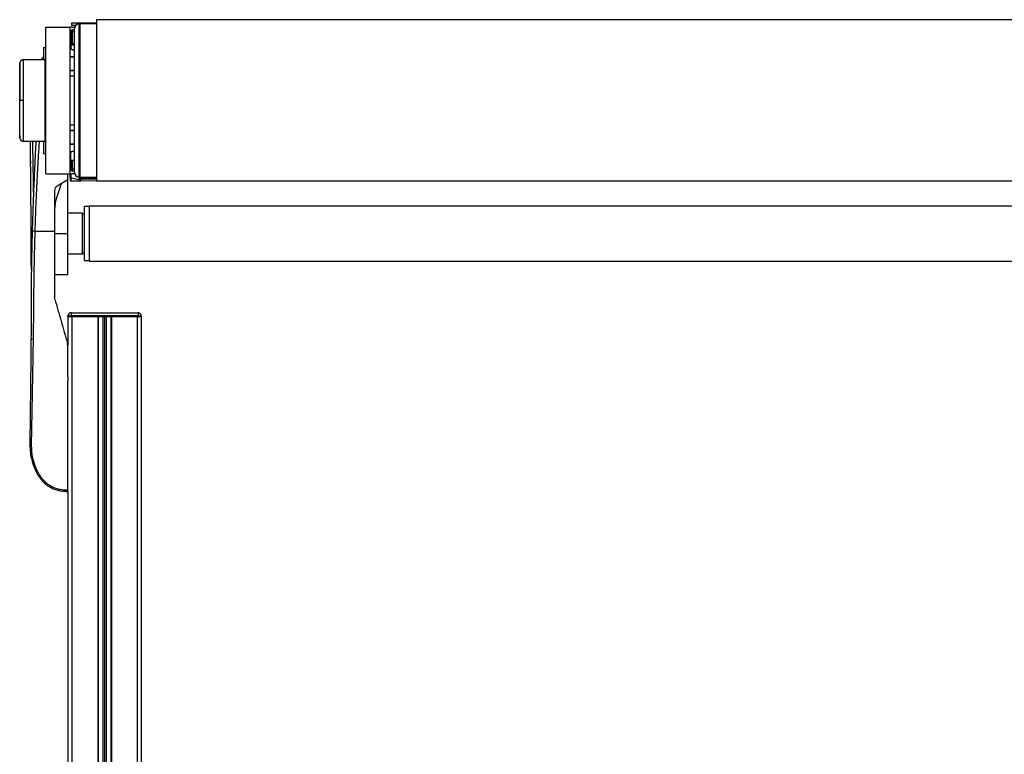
# Model space of a CAD drawing. Header units: millimetres. Extents: x 0 to 420, y 0 to 297.
# Tile 51 of 60: x 266 to 310, y 216 to 249. Entities that reach past the tile are written whole.
import ezdxf

# ---------------------------------------------------------------- set-up
doc = ezdxf.new("R2010")
doc.units = ezdxf.units.MM

msp = doc.modelspace()

# ---------------------------------------------------------------- linework, layer by layer
at = {"color": 7, "linetype": 'Continuous', "lineweight": 25}
for p, q in [((268.68233, 248.79946), (268.68233, 248.90835)), ((268.68233, 248.90835), (269.04531, 248.90835)), ((268.84668, 248.79946), (268.68233, 248.79946)), ((269.00901, 242.6252), (269.00901, 248.87206)), ((269.04531, 248.79946), (269.00901, 248.79946)), ((269.04531, 248.90835), (269.77127, 248.90835)), ((269.04531, 248.90835), (269.04531, 248.87206)), ((269.77127, 248.87348), (269.04531, 248.87206)), ((269.04531, 242.04801), (269.04531, 248.87206)), ((342.36755, 249.05355), (269.77127, 249.05355)), ((269.77127, 249.05355), (269.77127, 241.86652)), ((267.52079, 242.1932), (267.52079, 248.72686)), ((267.52079, 248.72686), (268.60973, 248.72686)), ((268.60973, 242.1932), (268.60973, 248.72686)), ((268.63151, 247.79037), (268.63151, 248.52359)), ((268.63971, 248.55548), (268.63877, 248.54441)), ((268.66781, 248.54441), (268.63877, 248.54441)), ((268.63877, 248.54441), (268.63877, 248.0101)), ((268.66384, 248.72592), (268.64666, 248.72622)), ((268.66781, 248.54441), (268.66781, 248.0101)), ((268.68233, 248.72686), (268.80368, 248.72686)), ((268.70411, 248.59619), (268.79122, 248.59619)), ((268.79122, 248.57844), (268.70506, 248.5807)), ((268.70506, 247.97149), (268.70506, 248.50892)), ((268.70506, 248.50892), (268.79122, 248.50666)), ((268.79122, 242.2658), (268.79122, 248.65427)), ((269.00901, 248.72686), (269.04531, 248.72686)), ((269.04531, 248.61797), (269.00901, 248.61797)), ((269.04531, 248.60742), (269.00901, 248.60742)), ((269.04531, 248.46873), (269.00901, 248.46873)), ((268.66781, 248.0101), (268.63877, 248.0101)), ((268.64666, 247.74598), (268.64666, 247.9642)), ((268.79122, 247.97348), (268.70506, 247.97149)), ((268.70537, 247.936), (268.79122, 247.93798)), ((267.41189, 247.81941), (267.41189, 247.27399)), ((267.41189, 247.81941), (267.52079, 247.81941)), ((268.79122, 247.71778), (268.70411, 247.71778)), ((266.51176, 247.26457), (266.48702, 247.26095)), ((267.48449, 247.27462), (266.51227, 247.26614)), ((266.51227, 247.26614), (266.51227, 247.26614)), ((267.41189, 247.3088), (267.37583, 247.26726)), ((267.48449, 247.27462), (267.48449, 243.64544)), ((267.52079, 247.23864), (267.48449, 247.23927)), ((268.79122, 247.39472), (268.60973, 247.39472)), ((268.79122, 247.38383), (268.60973, 247.38383)), ((268.64666, 247.38383), (268.64666, 247.39472)), ((268.60973, 246.80306), (268.79122, 246.80306)), ((268.60973, 246.79217), (268.79122, 246.79217)), ((268.64666, 246.79217), (268.64666, 246.80306)), ((268.79122, 246.54898), (268.60973, 246.54898)), ((266.36923, 245.46003), (266.35925, 245.46003)), ((269.04531, 245.20212), (269.00901, 245.20212)), ((269.03805, 244.54842), (269.03805, 245.20212)), ((268.60973, 244.37109), (268.79122, 244.37109)), ((269.04531, 244.50072), (269.00901, 244.50072)), ((268.79122, 244.12789), (268.60973, 244.12789)), ((268.79122, 244.117), (268.60973, 244.117)), ((266.51227, 243.65393), (267.48449, 243.64544)), ((267.41189, 243.64607), (267.41189, 243.10065)), ((267.48449, 243.68079), (267.52079, 243.68142)), ((268.60973, 243.53623), (268.79122, 243.53623)), ((268.60973, 243.52534), (268.79122, 243.52534)), ((268.64666, 243.52534), (268.64666, 243.53623)), ((268.71863, 243.53623), (268.71863, 243.52534)), ((267.41189, 243.10065), (267.52079, 243.10065)), ((268.63151, 242.39647), (268.63151, 243.12969)), ((268.70411, 243.20229), (268.79122, 243.20229)), ((266.84416, 242.77749), (266.84542, 242.66508)), ((268.63151, 242.81027), (268.79122, 242.81027)), ((268.63877, 242.81027), (268.63877, 242.37565)), ((268.66781, 242.81027), (268.66781, 242.37565)), ((268.70506, 242.41115), (268.70506, 242.81027)), ((269.00901, 242.04801), (269.00901, 242.6252)), ((267.52079, 242.1932), (268.60973, 242.1932)), ((268.50084, 241.93911), (268.50084, 242.1932)), ((268.60973, 242.03667), (268.60973, 242.1932)), ((268.66781, 242.37565), (268.63877, 242.37565)), ((268.63877, 242.37565), (268.63966, 242.36519)), ((268.80368, 242.1932), (268.68233, 242.1932)), ((268.79122, 242.32387), (268.70411, 242.32387)), ((268.79122, 242.4134), (268.70506, 242.41115)), ((268.70506, 242.33937), (268.79122, 242.34162)), ((268.80811, 242.18171), (268.75304, 242.1932)), ((269.00901, 242.30209), (269.04531, 242.30209)), ((269.04531, 242.1932), (269.00901, 242.1932)), ((267.99241, 241.10728), (268.22085, 241.77071)), ((268.50084, 241.93911), (268.01884, 241.64922)), ((268.49462, 241.93537), (268.50084, 241.93548)), ((268.50084, 241.93911), (268.50084, 241.93548)), ((268.50084, 239.54343), (268.50084, 241.93548)), ((268.60973, 242.03667), (268.60973, 241.91875)), ((268.60973, 241.91875), (268.60973, 241.91763)), ((268.64476, 242.02766), (269.01028, 241.95139)), ((268.64476, 241.88327), (268.64476, 242.02766)), ((268.64667, 241.88326), (268.64476, 241.88327)), ((268.64666, 241.88134), (269.77127, 241.90097)), ((269.04531, 242.13221), (269.00901, 242.13979)), ((269.01028, 241.95139), (269.01028, 241.93881)), ((269.04531, 242.04801), (269.77127, 242.04658)), ((269.04531, 241.99655), (269.04531, 241.97982)), ((269.04531, 241.97982), (269.04531, 241.9298)), ((269.77127, 242.02082), (269.08224, 242.03284)), ((269.08224, 241.94408), (269.08224, 242.00403)), ((269.08224, 242.00403), (269.77127, 241.992)), ((269.77127, 241.9561), (269.08224, 241.94408)), ((342.36755, 241.86652), (269.77127, 241.86652)), ((267.91331, 241.46259), (267.91331, 239.65233)), ((269.1542, 240.45089), (268.50084, 240.45089)), ((269.2268, 240.37829), (269.1542, 240.45089)), ((269.1542, 239.17036), (269.1542, 240.45089)), ((269.44459, 240.74127), (269.2268, 240.74127)), ((269.2268, 240.74127), (269.2268, 238.3456)), ((342.69423, 240.76668), (269.44459, 240.76668)), ((269.44459, 240.76668), (269.44459, 238.32019)), ((267.04761, 239.65233), (267.91331, 239.65233)), ((267.91331, 239.54343), (268.50084, 239.54343)), ((268.50084, 237.72853), (268.50084, 239.54343)), ((269.1542, 238.63598), (269.1542, 239.17036)), ((269.1542, 238.63598), (269.2268, 238.70858)), ((268.50084, 238.63598), (269.1542, 238.63598)), ((269.2268, 238.3456), (269.44459, 238.3456)), ((269.44459, 238.32019), (342.69423, 238.32019)), ((267.91331, 237.72853), (268.50084, 237.72853)), ((267.92174, 236.62643), (267.91331, 236.68646)), ((268.50021, 235.84102), (268.50021, 235.87732)), ((268.50021, 235.87732), (268.6454, 235.87732)), ((268.6454, 235.84102), (268.50021, 235.84102)), ((268.50084, 235.84102), (268.50084, 234.56858)), ((268.6454, 236.02252), (271.62185, 236.02252)), ((268.6454, 236.02252), (268.6454, 235.87732)), ((268.6454, 235.87732), (268.6454, 235.84102)), ((271.62185, 235.87732), (268.6454, 235.87732)), ((271.62185, 235.84102), (268.6454, 235.84102)), ((268.6454, 235.84102), (268.68233, 235.84102)), ((268.68233, 235.84102), (268.68233, 192.28326)), ((269.83298, 235.84102), (269.83298, 192.28326)), ((269.85113, 235.84102), (269.85113, 192.28326)), ((270.06166, 235.84102), (270.06166, 192.28326)), ((270.13425, 235.84102), (270.13425, 192.28326)), ((270.20685, 235.84102), (270.20685, 192.28326)), ((270.41738, 235.84102), (270.41738, 192.28326)), ((270.43553, 235.84102), (270.43553, 192.28326)), ((271.58618, 235.84102), (271.58618, 192.28326)), ((271.58618, 235.84102), (271.62185, 235.84102)), ((271.62185, 236.02252), (271.62185, 235.87732)), ((271.62185, 235.84102), (271.62185, 235.87732)), ((271.62185, 235.87732), (271.76704, 235.87732)), ((271.76704, 235.84102), (271.62185, 235.84102)), ((271.76704, 235.87732), (271.76704, 235.84102)), ((271.76704, 235.84102), (271.76767, 235.84102)), ((271.76767, 235.84102), (271.76767, 195.55009)), ((268.50084, 234.55587), (268.48678, 234.65593)), ((268.50084, 233.16519), (268.50084, 233.00865)), ((268.50084, 233.16519), (268.50084, 233.00865)), ((268.50084, 228.06052), (268.50084, 192.28326))]:
    msp.add_line(p, q, dxfattribs=at)
at = {"color": 7, "linetype": 'Continuous', "lineweight": 25, "flags": 128}
for points in [[(266.51234, 245.46008), (266.48609, 245.46007), (266.46074, 245.46006), (266.43714, 245.46006), (266.41606, 245.46005), (266.39821, 245.46004), (266.38417, 245.46004), (266.3744, 245.46003), (266.36923, 245.46003)], [(269.04531, 244.54696), (269.04025, 244.54794), (269.02957, 244.55068), (269.02083, 244.554), (269.01435, 244.55776), (269.01036, 244.56183), (269.00901, 244.56606)], [(266.84934, 242.28796), (266.84935, 242.28796), (266.84939, 242.28796)], [(266.84939, 233.60467), (266.84937, 233.60467), (266.84934, 233.60467)]]:
    msp.add_lwpolyline(points, dxfattribs=at)
at = {"color": 7, "linetype": 'Continuous', "lineweight": 25}
for centre, radius, start, end in [((269.00901, 248.65427), 0.21779, 90, 180), ((268.68233, 248.54537), 0.18149, 90, 113.578178), ((268.64603, 248.68993), 0.0363, 89, 133.692696), ((268.70411, 248.52359), 0.0726, 90, 180), ((268.62519, 248.72331), 0.02167, 0.146658, 7.719004), ((268.92744, 248.91221), 0.42724, 231.005325, 233.898638), ((268.70411, 248.54441), 0.0363, 88.5, 180), ((268.70374, 248.54483), 0.03593, 180.661637, 272.102735), ((268.88134, 248.58973), 0.17652, 177.903306, 182.934454), ((268.63958, 248.54481), 0.07467, 331.27083, 28.72917), ((269.34766, 247.07347), 1.13349, 126.357457, 128.202288), ((269.49483, 247.96079), 0.78984, 179.22369, 181.798715), ((268.70411, 247.79037), 0.0726, 180, 270), ((266.51335, 243.80631), 0.145, 186.179486, 269.585698), ((268.70411, 243.12969), 0.0726, 90, 180), ((268.68233, 242.37469), 0.18149, 246.421822, 270), ((268.70411, 242.39647), 0.0726, 180, 270), ((268.92744, 242.00786), 0.42724, 126.101362, 128.994675), ((268.70374, 242.37524), 0.03593, 87.897265, 179.338363), ((268.70411, 242.37565), 0.0363, 180, 271.5), ((268.85543, 242.33052), 0.15063, 176.632953, 182.529287), ((268.63958, 242.37526), 0.07467, 331.27083, 28.72917), ((269.00901, 242.2658), 0.21779, 180, 270), ((268.63681, 242.06935), 0.04244, 230.353364, 280.798926), ((268.64603, 241.91763), 0.0363, 180, 271), ((269.01821, 241.94917), 0.05458, 60.238108, 98.917476), ((269.01823, 241.9097), 0.04244, 50.353364, 100.798926), ((269.01823, 241.89712), 0.04244, 50.353364, 100.798926), ((269.08161, 241.99655), 0.0363, 154.070659, 180), ((269.08135, 241.9801), 0.03604, 180.452129, 271.424717), ((269.08161, 241.99655), 0.0363, 89, 154.070659), ((269.29412, 242.11555), 0.23844, 196.465954, 200.696574), ((269.22953, 242.04284), 0.14763, 178.021062, 183.881701), ((269.04995, 242.01844), 0.03536, 335.95366, 24.04634), ((268.13109, 241.46259), 0.21779, 121.024609, 180), ((269.36523, 240.63458), 1.45193, 161, 180), ((268.6454, 235.87732), 0.14519, 90, 180), ((271.62185, 235.87732), 0.14519, 0, 90)]:
    msp.add_arc(centre, radius, start, end, dxfattribs=at)
for centre, major_axis, ratio, start_param, end_param in [((268.70347, 248.0102), (-0.00603, 0.07398), 0.9778629, 2.15962136, 3.08454858), ((268.70411, 248.0102), (-0.00208, 0.03866), 0.93727328, 2.18550168, 3.1104289), ((268.64603, 242.21289), (0.00741, 0.74005), 0.00082193, 4.45942285, 4.69062635), ((268.64603, 245.51169), (-0.00063, 3.63036), 0.00001526, 3.14159292, 3.1741129), ((243.71425, 245.07651), (89.10852, 0.6545), 0.03946155, 4.99568318, 5.00014541), ((269.00901, 242.13714), (-0.00741, 0.74315), 0.0008151, 1.75216476, 1.82342093), ((269.08161, 245.5193), (-0.00063, 3.63036), 0.00001526, 3.18661797, 3.31609919)]:
    msp.add_ellipse(centre, major_axis=major_axis, ratio=ratio, start_param=start_param, end_param=end_param, dxfattribs=at)
for points, knots in [([(268.63877, 248.0101), (268.63906, 248.00205), (268.63962, 247.98639), (268.64436, 247.97146), (268.64666, 247.9642)], [0, 0, 0, 0, 0.51365174, 1, 1, 1, 1]), ([(268.6757, 247.98631), (268.6734, 247.98999), (268.66882, 247.9973), (268.66814, 248.00586), (268.66781, 248.0101)], [0, 0, 0, 0, 0.50426606, 1, 1, 1, 1]), ([(266.36938, 247.13795), (266.36725, 247.11669), (266.363, 247.07423), (266.3605, 247.03164), (266.35925, 247.01037)], [0, 0, 0, 0, 0.50056851, 1, 1, 1, 1]), ([(266.35925, 247.00201), (266.35925, 247.00339), (266.35925, 247.00731), (266.35925, 246.94133), (266.35925, 246.80895), (266.35925, 246.6176), (266.35925, 246.37499), (266.35925, 246.09339), (266.35925, 245.78389), (266.35925, 245.5679), (266.35925, 245.46003)], [0, 0, 0, 0, 0.07180829, 0.20466384, 0.33672462, 0.46947832, 0.6020078, 0.7343695, 0.86733844, 1, 1, 1, 1]), ([(266.51163, 247.26512), (266.49491, 247.26362), (266.46373, 247.26082), (266.4258, 247.2386), (266.39972, 247.21302), (266.38345, 247.18722), (266.37446, 247.1642), (266.37019, 247.14585), (266.36919, 247.13551), (266.36879, 247.13142)], [0, 0, 0, 0, 0.23161094, 0.43175805, 0.59816768, 0.7386349, 0.85377264, 0.94214638, 1, 1, 1, 1]), ([(266.36923, 245.46003), (266.36924, 245.55426), (266.36925, 245.74271), (266.36916, 246.01752), (266.36923, 246.27621), (266.3692, 246.5122), (266.3692, 246.71776), (266.36927, 246.8882), (266.36921, 247.0179), (266.3692, 247.09907), (266.36923, 247.13587), (266.36921, 247.13246), (266.3692, 247.13141)], [0, 0, 0, 0, 0.10740972, 0.21482222, 0.322235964, 0.429648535, 0.537074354, 0.644498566, 0.751923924, 0.859350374, 0.956629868, 1, 1, 1, 1]), ([(266.51232, 247.26105), (266.51232, 247.26222), (266.51234, 247.26606), (266.51232, 247.22644), (266.51228, 247.13946), (266.5124, 247.00017), (266.51229, 246.81645), (266.51232, 246.59586), (266.51236, 246.34092), (266.51228, 246.06339), (266.51229, 245.76615), (266.51233, 245.56307), (266.51234, 245.46008)], [0, 0, 0, 0, 0.04290957, 0.14126751, 0.24708022, 0.35596148, 0.46177303, 0.57065306, 0.67646428, 0.78534406, 0.89113857, 1, 1, 1, 1]), ([(267.30074, 247.2666), (267.33391, 247.31), (267.36817, 247.35482), (267.41054, 247.39204), (267.41189, 247.39322)], [0, 0, 0, 0, 0.96817011, 1, 1, 1, 1]), ([(266.35925, 243.91805), (266.35925, 243.91667), (266.35925, 243.91275), (266.35925, 243.97874), (266.35925, 244.11111), (266.35925, 244.30246), (266.35925, 244.54508), (266.35925, 244.82668), (266.35925, 245.13617), (266.35925, 245.35216), (266.35925, 245.46003)], [0, 0, 0, 0, 0.07182898, 0.20468157, 0.3367394, 0.46949014, 0.60201668, 0.73437542, 0.8673414, 1, 1, 1, 1]), ([(266.3692, 243.78869), (266.36921, 243.78757), (266.36923, 243.78404), (266.3692, 243.82094), (266.36921, 243.90217), (266.36927, 244.03186), (266.3692, 244.20231), (266.3692, 244.40787), (266.36923, 244.64385), (266.36916, 244.90254), (266.36925, 245.17735), (266.36924, 245.36581), (266.36923, 245.46003)], [0, 0, 0, 0, 0.04519697, 0.14229069, 0.24951199, 0.35673221, 0.46395128, 0.57117195, 0.6783794, 0.78558802, 0.8927954, 1, 1, 1, 1]), ([(266.51234, 245.46008), (266.51233, 245.35998), (266.51229, 245.15689), (266.51228, 244.86215), (266.51236, 244.58175), (266.51232, 244.32873), (266.51229, 244.1056), (266.5124, 243.92296), (266.51228, 243.78174), (266.51232, 243.69473), (266.51234, 243.65437), (266.51232, 243.65809), (266.51232, 243.65927)], [0, 0, 0, 0, 0.1058464, 0.21476226, 0.32060969, 0.42952668, 0.53537443, 0.64429166, 0.75014055, 0.85905906, 0.95517315, 1, 1, 1, 1]), ([(266.35925, 243.90969), (266.3605, 243.88842), (266.363, 243.84584), (266.36725, 243.80337), (266.36938, 243.78212)], [0, 0, 0, 0, 0.49937363, 1, 1, 1, 1]), ([(266.36882, 243.78866), (266.3689, 243.78739), (266.36931, 243.7815), (266.37271, 243.75959), (266.38646, 243.72286), (266.42079, 243.6836), (266.46552, 243.65819), (266.4974, 243.65628), (266.51182, 243.65542)], [0, 0, 0, 0, 0.01847736, 0.08582144, 0.30546512, 0.55831355, 0.80021053, 1, 1, 1, 1]), ([(266.87916, 237.93989), (266.87799, 238.02414), (266.87548, 238.20447), (266.87266, 238.46778), (266.8704, 238.73052), (266.86881, 238.98058), (266.8678, 239.22966), (266.86732, 239.47848), (266.86781, 239.94677), (266.86429, 240.63719), (266.85665, 241.55191), (266.84808, 242.42136), (266.8406, 243.12145), (266.83603, 243.51555), (266.83446, 243.65111)], [0, 0, 0, 0, 0.04521504, 0.09677583, 0.14154135, 0.18627491, 0.23065907, 0.2744786, 0.31863903, 0.4790052, 0.63795374, 0.7956576, 0.92971029, 1, 1, 1, 1]), ([(267.07979, 243.65465), (267.07823, 243.62502), (267.0749, 243.5619), (267.06972, 243.46281), (267.06179, 243.30955), (267.05116, 243.10048), (267.0387, 242.84856), (267.02459, 242.55479), (267.01032, 242.24641), (266.99485, 241.89633), (266.97583, 241.44459), (266.95421, 240.88504), (266.93243, 240.25335), (266.92071, 239.84898), (266.91513, 239.65635)], [0, 0, 0, 0, 0.022243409, 0.047383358, 0.074389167, 0.137294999, 0.204318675, 0.263473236, 0.35778466, 0.435748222, 0.526172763, 0.696733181, 0.855533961, 1, 1, 1, 1]), ([(266.92474, 243.65033), (266.92561, 243.60496), (266.93317, 243.21238), (266.94753, 242.42504), (266.96204, 241.66126), (266.96776, 241.25194), (266.96806, 241.23054)], [0, 0, 0, 0, 0.05639204, 0.48799387, 0.97323851, 1, 1, 1, 1]), ([(267.04761, 239.65233), (267.05347, 239.84806), (267.06538, 240.24616), (267.08896, 240.85308), (267.11662, 241.47066), (267.1469, 242.06523), (267.17841, 242.6294), (267.20253, 243.03274), (267.21927, 243.30323), (267.22801, 243.4426), (267.23543, 243.55982), (267.23998, 243.63057), (267.24149, 243.65398)], [0, 0, 0, 0, 0.14662348, 0.29821393, 0.4547782, 0.60951132, 0.74398609, 0.87787372, 0.91205608, 0.94691041, 0.98243672, 1, 1, 1, 1]), ([(268.64476, 241.88327), (268.64125, 241.88369), (268.63422, 241.88452), (268.62495, 241.88931), (268.61712, 241.89637), (268.61127, 241.90632), (268.60974, 241.91429), (268.60973, 241.91866), (268.60973, 241.91875)], [0, 0, 0, 0, 0.16794276, 0.33530291, 0.51644874, 0.7333953, 0.99473785, 1, 1, 1, 1]), ([(269.04531, 242.06271), (269.04472, 242.06238), (269.03722, 242.05819), (269.02442, 242.04735), (269.01193, 242.02654), (269.01048, 242.0109), (269.00975, 242.00309)], [0, 0, 0, 0, 0.02777678, 0.35263214, 0.67710247, 1, 1, 1, 1]), ([(269.01028, 241.93881), (269.01103, 241.93022), (269.01257, 241.91262), (269.02288, 241.89797), (269.02816, 241.89048)], [0, 0, 0, 0, 0.48856925, 1, 1, 1, 1]), ([(269.02816, 241.89048), (269.03426, 241.89062), (269.04882, 241.89094), (269.06711, 241.8917), (269.07783, 241.89233), (269.08217, 241.89261), (269.08224, 241.89262)], [0, 0, 0, 0, 0.29198398, 0.69591493, 0.9948299, 1, 1, 1, 1]), ([(269.08224, 241.89262), (269.07977, 241.89272), (269.07321, 241.89299), (269.06275, 241.89713), (269.05306, 241.90559), (269.04653, 241.91704), (269.04572, 241.92551), (269.04531, 241.9298)], [0, 0, 0, 0, 0.119848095, 0.318314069, 0.532865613, 0.763021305, 1, 1, 1, 1]), ([(269.04896, 242.01242), (269.04949, 242.0131), (269.05054, 242.01447), (269.05433, 242.01241), (269.06174, 242.0088), (269.06676, 242.00686), (269.07217, 242.00541), (269.07663, 242.00466), (269.07985, 242.00429), (269.08152, 242.00412), (269.08216, 242.00404), (269.08224, 242.00403)], [0, 0, 0, 0, 0.323343, 0.64997238, 0.7362313, 0.82297245, 0.88800526, 0.9381719, 0.97267281, 0.99633828, 1, 1, 1, 1]), ([(269.05168, 242.04799), (269.05239, 242.0469), (269.05521, 242.04257), (269.05851, 242.03593), (269.06093, 242.02934), (269.06091, 242.02668), (269.06035, 242.02598), (269.06022, 242.02588), (269.0602, 242.02586)], [0, 0, 0, 0, 0.093677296, 0.371902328, 0.650426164, 0.933893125, 0.987576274, 1, 1, 1, 1]), ([(266.91513, 239.65635), (266.91046, 239.48063), (266.90122, 239.13321), (266.89027, 238.62534), (266.8815, 238.13328), (266.87468, 237.63818), (266.87005, 237.14669), (266.86732, 236.64647), (266.86783, 236.09485), (266.86584, 235.51083), (266.86258, 235.09153), (266.86107, 234.89764)], [0, 0, 0, 0, 0.10830801, 0.21413698, 0.31877875, 0.42084174, 0.53067931, 0.63329202, 0.73911159, 0.87935993, 1, 1, 1, 1]), ([(268.50084, 228.12436), (268.43644, 228.12595), (268.30842, 228.12913), (268.11802, 228.16064), (267.9335, 228.2151), (267.7588, 228.2956), (267.59828, 228.40078), (267.45512, 228.52753), (267.33025, 228.67226), (267.18802, 228.88269), (267.05297, 229.17124), (266.9401, 229.53383), (266.88986, 229.91206), (266.88898, 230.50994), (266.9081, 231.33088), (266.92718, 232.37705), (266.948, 233.46793), (266.96754, 234.60276), (266.98589, 235.77377), (266.9899, 236.698), (266.99846, 237.37992), (267.00538, 237.82851), (267.0137, 238.27764), (267.02342, 238.72938), (267.03446, 239.18674), (267.04322, 239.49682), (267.04761, 239.65233)], [0, 0, 0, 0, 0.01540227, 0.03061858, 0.04589778, 0.0611515, 0.07635239, 0.09167591, 0.1069667, 0.12239636, 0.15311965, 0.18413953, 0.21464534, 0.24575549, 0.32956556, 0.41290917, 0.49608211, 0.58959241, 0.68386766, 0.7780859, 0.81510034, 0.85211963, 0.88910287, 0.92601797, 0.9628961, 1, 1, 1, 1]), ([(267.04761, 239.65233), (267.03052, 239.65281), (266.99508, 239.65381), (266.95086, 239.65512), (266.92069, 239.65607), (266.91694, 239.65626), (266.91513, 239.65635)], [0, 0, 0, 0, 0.241201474, 0.5, 0.758798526, 1, 1, 1, 1]), ([(267.91331, 239.65233), (267.91331, 239.52794), (267.91331, 239.27897), (267.91331, 238.78268), (267.91331, 238.16622), (267.91331, 237.43032), (267.91331, 236.93441), (267.91331, 236.68646)], [0, 0, 0, 0, 0.12264871, 0.2454767, 0.49573627, 0.74787131, 1, 1, 1, 1]), ([(267.92174, 236.62643), (268.01498, 236.30128), (268.20175, 235.64992), (268.39166, 234.98762), (268.48678, 234.65593)], [0, 0, 0, 0, 0.499185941, 1, 1, 1, 1]), ([(266.86074, 234.85115), (266.8606, 234.8313), (266.85885, 234.58434), (266.8543, 234.10889), (266.84746, 233.41113), (266.83978, 232.69952), (266.83152, 231.97698), (266.82424, 231.37112), (266.81808, 230.88851), (266.81373, 230.53955), (266.81292, 230.20537), (266.82045, 229.87697), (266.85916, 229.61183), (266.91045, 229.41817), (266.94677, 229.29934), (266.99095, 229.17484), (267.0443, 229.04513), (267.10464, 228.92209), (267.16543, 228.81553), (267.22064, 228.72975), (267.27947, 228.64883), (267.3419, 228.57257), (267.43162, 228.47585), (267.55779, 228.36442), (267.72633, 228.25416), (267.90837, 228.17022), (268.0988, 228.11321), (268.29702, 228.07909), (268.43204, 228.0752), (268.50084, 228.07322)], [0, 0, 0, 0, 0.00776185, 0.09658506, 0.18439597, 0.27804675, 0.37159114, 0.46399423, 0.51335619, 0.55992626, 0.60064597, 0.6446866, 0.68930792, 0.7058022, 0.72366482, 0.73828506, 0.75787806, 0.77889762, 0.79216893, 0.80609061, 0.81891023, 0.83135918, 0.8446261, 0.87039338, 0.89667514, 0.9224644, 0.94766262, 0.9733308, 1, 1, 1, 1]), ([(266.88264, 234.89069), (266.87944, 234.89166), (266.87303, 234.89361), (266.86638, 234.89707), (266.862, 234.90076), (266.86148, 234.90331), (266.86122, 234.90458)], [0, 0, 0, 0, 0.24999996, 0.49999994, 0.74999996, 1, 1, 1, 1]), ([(266.88264, 234.89069), (266.88264, 234.89069), (266.88245, 234.86825), (266.88225, 234.84472), (266.88205, 234.8212)], [0, 0, 0, 0, 0.000062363, 1, 1, 1, 1]), ([(268.50084, 233.16519), (268.50084, 233.39716), (268.50084, 233.86163), (268.50084, 234.32428), (268.50084, 234.55587)], [0, 0, 0, 0, 0.49941172, 1, 1, 1, 1]), ([(268.50084, 228.12436), (268.50084, 228.4486), (268.50084, 229.09789), (268.50084, 230.09199), (268.50084, 231.10275), (268.50084, 232.0779), (268.50084, 232.71515), (268.50084, 233.00865)], [0, 0, 0, 0, 0.2041389, 0.40877747, 0.6153735, 0.8228525, 1, 1, 1, 1]), ([(268.50084, 228.07322), (268.47045, 228.07324), (268.43487, 228.07325), (268.39969, 228.07814), (268.39457, 228.07885)], [0, 0, 0, 0, 0.85428994, 1, 1, 1, 1]), ([(268.50084, 228.07322), (268.50084, 228.07393), (268.50084, 228.07534), (268.50084, 228.08645), (268.50084, 228.10285), (268.50084, 228.11718), (268.50084, 228.12436)], [0, 0, 0, 0, 0.24967543, 0.49939281, 0.74914799, 1, 1, 1, 1])]:
    msp.add_open_spline(points, degree=3, knots=knots, dxfattribs=at)

doc.saveas('drawing.dxf')
